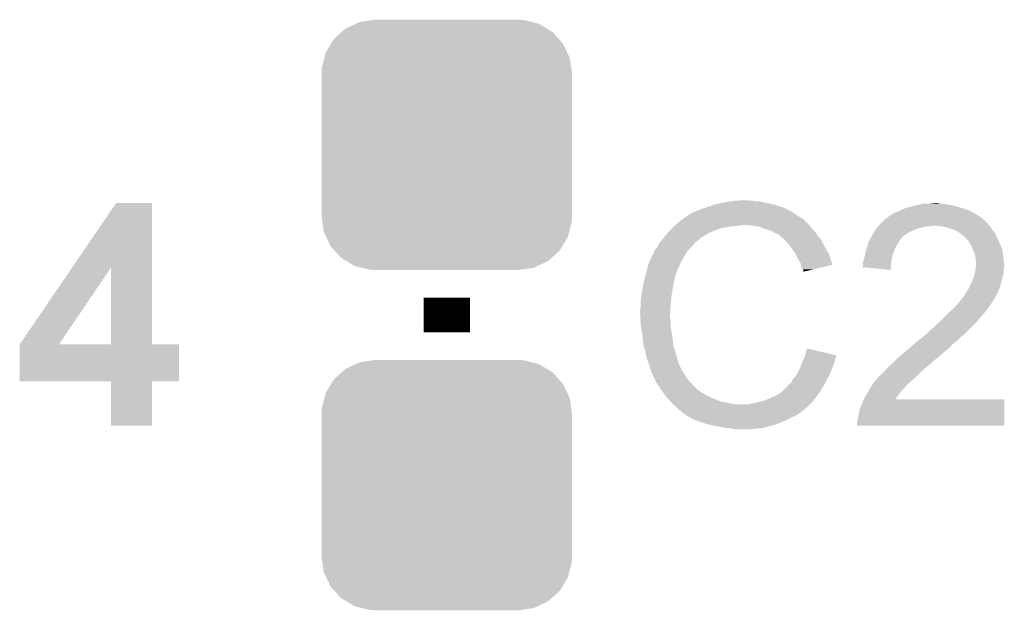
# Model space of a CAD drawing. Extents: x -1.3 to 24.2, y -3.9 to 53.4.
# Tile 39 of 61: x 2.9 to 7.3, y 32 to 34.6. Entities that reach past the tile are written whole.
import ezdxf

# ---------------------------------------------------------------- set-up
doc = ezdxf.new("R2010")
doc.units = 0
doc.layers.get('0').update_dxf_attribs({"linetype": 'CONTINUOUS'})
doc.layers.add('UART_I2C_SPI_2_CLICK_V100_GTO', color=14, linetype='CONTINUOUS')
doc.layers.add('UART_I2C_SPI_2_CLICK_V100_GTS', color=12, linetype='CONTINUOUS')

# ---------------------------------------------------------------- blocks, each defined once
blk = doc.blocks.new('CUSTOM_75')
for points in [[(-0.445816, 0.51162), (-0.400774, 0.532846), (0.441342, 0.51162), (0.406198, 0.532846)], [(-0.400774, 0.532846), (-0.383312, 0.541074), (0.406198, 0.532846), (0.373946, 0.541074)], [(-0.383312, 0.541074), (-0.323442, 0.549926), (0.373946, 0.541074), (0.339246, 0.549926)], [(-0.323442, 0.549926), (-0.31496, 0.55118), (0.339246, 0.549926), (0.31496, 0.55118)], [(-0.497124, 0.465342), (-0.461888, 0.497124), (0.49401, 0.465342), (0.465342, 0.497124)], [(-0.461888, 0.497124), (-0.445816, 0.51162), (0.465342, 0.497124), (0.441342, 0.51162)], [(-0.532846, 0.406198), (-0.508918, 0.445816), (0.53029, 0.406198), (0.51162, 0.445816)], [(-0.508918, 0.445816), (-0.497124, 0.465342), (0.51162, 0.445816), (0.49401, 0.465342)], [(-0.538686, 0.383312), (-0.532846, 0.406198), (0.541074, 0.383312), (0.53029, 0.406198)], [(-0.549926, 0.339246), (-0.538686, 0.383312), (0.54759, 0.339246), (0.541074, 0.383312)], [(-0.55118, 0.31496), (-0.549926, 0.339246), (0.55118, 0.31496), (0.54759, 0.339246)], [(-0.55118, -0.31496), (-0.55118, 0.31496), (0.55118, -0.31496), (0.55118, 0.31496)], [(-0.547588, -0.339246), (-0.55118, -0.31496), (0.549926, -0.339246), (0.55118, -0.31496)], [(-0.541074, -0.383312), (-0.547588, -0.339246), (0.538684, -0.383312), (0.549926, -0.339246)], [(-0.530288, -0.406198), (-0.541074, -0.383312), (0.532846, -0.406198), (0.538684, -0.383312)], [(-0.51162, -0.445816), (-0.530288, -0.406198), (0.508916, -0.445816), (0.532846, -0.406198)], [(-0.494008, -0.465342), (-0.51162, -0.445816), (0.497124, -0.465342), (0.508916, -0.445816)], [(-0.465342, -0.497124), (-0.494008, -0.465342), (0.461886, -0.497124), (0.497124, -0.465342)], [(-0.44134, -0.51162), (-0.465342, -0.497124), (0.445816, -0.51162), (0.461886, -0.497124)], [(-0.406198, -0.532846), (-0.44134, -0.51162), (0.400772, -0.532846), (0.445816, -0.51162)], [(-0.373944, -0.541074), (-0.406198, -0.532846), (0.383312, -0.541074), (0.400772, -0.532846)], [(-0.339246, -0.549926), (-0.373944, -0.541074), (0.32344, -0.549926), (0.383312, -0.541074)], [(-0.31496, -0.55118), (-0.339246, -0.549926), (0.31496, -0.55118), (0.32344, -0.549926)]]:
    blk.add_solid(points)

msp = doc.modelspace()

# ---------------------------------------------------------------- linework, layer by layer
at = {"layer": 'UART_I2C_SPI_2_CLICK_V100_GTO', "const_width": 0.2032}
msp.add_lwpolyline([(4.826, 33.1978), (4.826, 33.3502)], dxfattribs=at)
at = {"layer": 'UART_I2C_SPI_2_CLICK_V100_GTO'}
for points in [[(3.176632, 33.48222), (3.370574, 33.766738), (3.528072, 33.48222), (3.52806, 33.766738)], [(3.370574, 33.766738), (3.37059, 33.76676), (3.52806, 33.766738), (3.37059, 33.76676)], [(5.98678, 33.75406), (6.007102, 33.76168), (6.287008, 33.75406), (6.2611, 33.76168)], [(6.007102, 33.76168), (6.0452, 33.7693), (6.2611, 33.76168), (6.222998, 33.7693)], [(6.0452, 33.7693), (6.07568, 33.77438), (6.222998, 33.7693), (6.205224, 33.77438)], [(6.07568, 33.77438), (6.09092, 33.77692), (6.189982, 33.77438), (6.174742, 33.77692)], [(6.09092, 33.77692), (6.136638, 33.77946), (6.162042, 33.77692), (6.151882, 33.77946)], [(6.86054, 33.74898), (6.89102, 33.7566), (7.080252, 33.74898), (7.053582, 33.7566)], [(6.89102, 33.7566), (6.90118, 33.75914), (7.053582, 33.7566), (7.038342, 33.75914)], [(6.90118, 33.75914), (6.924042, 33.76422), (7.038342, 33.75914), (7.007862, 33.76422)], [(6.9469, 33.76422), (6.972298, 33.76676), (6.997702, 33.76422), (6.987542, 33.76676)], [(5.87375, 33.70326), (5.8928, 33.71596), (6.383024, 33.70326), (6.3627, 33.71596)], [(5.8928, 33.71596), (5.900422, 33.72104), (6.3627, 33.71596), (6.355588, 33.72104)], [(5.900422, 33.72104), (5.910582, 33.72612), (6.355588, 33.72104), (6.348474, 33.72612)], [(5.910582, 33.72612), (5.918194, 33.728658), (6.348474, 33.72612), (6.34492, 33.728658)], [(5.918194, 33.728658), (5.9182, 33.72866), (6.34492, 33.728658), (6.344918, 33.72866)], [(5.9182, 33.72866), (5.9309, 33.73374), (6.344918, 33.72866), (6.334758, 33.73374)], [(5.9309, 33.73374), (5.941062, 33.73882), (6.334758, 33.73374), (6.3246, 33.73882)], [(5.941062, 33.73882), (5.97154, 33.74898), (6.3246, 33.73882), (6.30428, 33.74898)], [(5.97154, 33.74898), (5.98678, 33.75406), (6.30428, 33.74898), (6.287008, 33.75406)], [(6.774184, 33.710882), (6.779258, 33.71342), (7.166356, 33.710882), (7.162802, 33.71342)], [(6.779258, 33.71342), (6.78434, 33.715962), (7.162802, 33.71342), (7.158354, 33.715962)], [(6.78434, 33.715962), (6.794502, 33.72358), (7.158354, 33.715962), (7.145022, 33.72358)], [(6.794502, 33.72358), (6.80974, 33.72866), (7.145022, 33.72358), (7.136132, 33.72866)], [(6.80974, 33.72866), (6.8199, 33.73374), (7.136132, 33.72866), (7.127242, 33.73374)], [(6.8199, 33.73374), (6.82498, 33.73628), (7.127242, 33.73374), (7.119622, 33.73628)], [(6.82498, 33.73628), (6.84276, 33.743902), (7.119622, 33.73628), (7.096756, 33.743902)], [(6.84276, 33.743902), (6.851646, 33.74644), (7.096756, 33.743902), (7.08914, 33.74644)], [(6.851646, 33.74644), (6.86054, 33.74898), (7.08914, 33.74644), (7.080252, 33.74898)], [(5.8293, 33.6677), (5.832298, 33.670238), (6.116316, 33.6677), (6.123938, 33.670238)], [(5.832298, 33.670238), (5.8323, 33.67024), (6.123938, 33.670238), (6.134102, 33.67024)], [(5.8323, 33.67024), (5.8353, 33.672778), (6.420486, 33.67024), (6.41858, 33.672778)], [(5.8353, 33.672778), (5.86232, 33.69564), (6.41858, 33.672778), (6.395718, 33.69564)], [(5.86232, 33.69564), (5.866126, 33.698178), (6.395718, 33.69564), (6.39318, 33.698178)], [(5.866126, 33.698178), (5.869936, 33.700718), (6.39318, 33.698178), (6.388104, 33.700718)], [(5.869936, 33.700718), (5.87374, 33.703254), (6.388104, 33.700718), (6.385566, 33.703254)], [(5.87374, 33.703254), (5.87375, 33.70326), (6.385566, 33.703254), (6.383024, 33.70326)], [(6.169662, 33.6677), (6.134102, 33.67024), (6.422392, 33.6677), (6.420486, 33.67024)], [(6.727612, 33.6677), (6.736078, 33.677858), (7.213602, 33.6677), (7.203444, 33.677858)], [(6.736078, 33.677858), (6.74368, 33.685464), (7.203444, 33.677858), (7.200904, 33.685464)], [(6.74368, 33.685464), (6.743696, 33.68548), (7.200904, 33.685464), (7.195842, 33.68548)], [(6.743696, 33.68548), (6.746228, 33.688012), (7.195842, 33.68548), (7.19582, 33.688012)], [(6.746228, 33.688012), (6.75132, 33.693106), (7.19582, 33.688012), (7.189712, 33.693106)], [(6.75132, 33.693106), (6.751342, 33.69564), (7.189712, 33.693106), (7.186674, 33.69564)], [(6.751342, 33.69564), (6.753866, 33.695646), (7.186674, 33.69564), (7.186666, 33.695646)], [(6.753866, 33.695646), (6.758944, 33.70072), (7.186666, 33.695646), (7.18058, 33.70072)], [(6.758944, 33.70072), (6.766562, 33.703264), (7.18058, 33.70072), (7.17702, 33.703264)], [(6.766562, 33.703264), (6.774184, 33.710882), (7.17702, 33.703264), (7.166356, 33.710882)], [(5.780578, 33.61436), (5.795122, 33.632138), (5.946136, 33.61436), (5.97408, 33.632138)], [(5.795122, 33.632138), (5.801358, 33.639758), (5.97408, 33.632138), (5.990586, 33.639758)], [(5.801358, 33.639758), (5.80898, 33.64738), (5.990586, 33.639758), (6.0071, 33.64738)], [(5.80898, 33.64738), (5.819138, 33.657538), (6.0071, 33.64738), (6.037578, 33.657538)], [(5.819138, 33.657538), (5.82422, 33.66262), (6.037578, 33.657538), (6.06806, 33.66262)], [(5.82422, 33.66262), (5.82676, 33.66516), (6.06806, 33.66262), (6.093462, 33.66516)], [(5.82676, 33.66516), (5.8293, 33.6677), (6.093462, 33.66516), (6.106158, 33.6677)], [(6.202678, 33.66262), (6.169662, 33.6677), (6.426202, 33.66262), (6.422392, 33.6677)], [(6.22808, 33.652458), (6.202678, 33.66262), (6.436364, 33.652458), (6.426202, 33.66262)], [(6.236552, 33.649918), (6.22808, 33.652458), (6.438902, 33.649918), (6.436364, 33.652458)], [(6.253478, 33.644842), (6.236552, 33.649918), (6.442964, 33.644842), (6.438902, 33.649918)], [(6.266814, 33.63722), (6.253478, 33.644842), (6.44906, 33.63722), (6.442964, 33.644842)], [(6.271258, 33.63468), (6.266814, 33.63722), (6.450876, 33.63468), (6.44906, 33.63722)], [(6.28396, 33.6296), (6.271258, 33.63468), (6.454504, 33.6296), (6.450876, 33.63468)], [(6.294118, 33.62198), (6.28396, 33.6296), (6.459946, 33.62198), (6.454504, 33.6296)], [(6.693676, 33.616894), (6.70052, 33.6296), (6.830058, 33.616894), (6.846992, 33.6296)], [(6.70052, 33.6296), (6.70197, 33.63214), (6.846992, 33.6296), (6.850378, 33.63214)], [(6.70197, 33.63214), (6.709228, 33.64484), (6.850378, 33.63214), (6.873238, 33.64484)], [(6.709228, 33.64484), (6.71068, 33.647378), (6.873238, 33.64484), (6.879584, 33.647378)], [(6.71068, 33.647378), (6.717028, 33.654998), (6.879584, 33.647378), (6.898638, 33.654998)], [(6.717028, 33.654998), (6.725496, 33.66516), (6.898638, 33.654998), (6.939278, 33.66516)], [(6.725496, 33.66516), (6.727612, 33.667698), (6.957056, 33.66516), (6.962136, 33.667698)], [(6.727612, 33.667698), (6.727612, 33.6677), (6.962136, 33.667698), (6.969762, 33.6677)], [(7.00024, 33.66516), (6.969762, 33.6677), (7.21614, 33.66516), (7.213602, 33.6677)], [(7.025638, 33.66008), (7.00024, 33.66516), (7.219528, 33.66008), (7.21614, 33.66516)], [(7.03326, 33.65754), (7.025638, 33.66008), (7.22122, 33.65754), (7.219528, 33.66008)], [(7.0485, 33.65246), (7.03326, 33.65754), (7.22503, 33.65246), (7.22122, 33.65754)], [(7.062048, 33.64738), (7.0485, 33.65246), (7.22884, 33.64738), (7.22503, 33.65246)], [(7.06882, 33.64484), (7.062048, 33.64738), (7.230872, 33.64484), (7.22884, 33.64738)], [(7.08406, 33.63468), (7.06882, 33.64484), (7.239, 33.63468), (7.230872, 33.64484)], [(7.084064, 33.634678), (7.08406, 33.63468), (7.239, 33.634678), (7.239, 33.63468)], [(7.09422, 33.62706), (7.084064, 33.634678), (7.242464, 33.62706), (7.239, 33.634678)], [(7.10184, 33.62198), (7.09422, 33.62706), (7.244774, 33.62198), (7.242464, 33.62706)], [(5.754114, 33.57626), (5.758182, 33.58642), (5.905502, 33.57626), (5.914208, 33.58642)], [(5.758182, 33.58642), (5.764276, 33.59404), (5.914208, 33.58642), (5.920738, 33.59404)], [(5.764276, 33.59404), (5.772404, 33.6042), (5.920738, 33.59404), (5.93344, 33.6042)], [(5.772404, 33.6042), (5.778496, 33.611816), (5.93344, 33.6042), (5.943592, 33.611816)], [(5.778496, 33.611816), (5.7785, 33.61182), (5.943592, 33.611816), (5.943592, 33.61182)], [(5.7785, 33.61182), (5.78056, 33.614338), (5.943592, 33.61182), (5.9436, 33.614338)], [(5.78056, 33.614338), (5.780578, 33.61436), (5.9436, 33.614338), (5.946136, 33.61436)], [(6.29666, 33.61944), (6.294118, 33.62198), (6.46176, 33.61944), (6.459946, 33.62198)], [(6.31381, 33.604196), (6.29666, 33.61944), (6.474462, 33.604196), (6.46176, 33.61944)], [(6.31952, 33.59912), (6.31381, 33.604196), (6.477002, 33.59912), (6.474462, 33.604196)], [(6.33984, 33.57372), (6.31952, 33.59912), (6.489702, 33.57372), (6.477002, 33.59912)], [(6.677658, 33.578798), (6.682012, 33.59404), (6.80466, 33.578798), (6.814822, 33.59404)], [(6.682012, 33.59404), (6.68274, 33.596582), (6.814822, 33.59404), (6.816346, 33.596582)], [(6.68274, 33.596582), (6.688208, 33.606738), (6.816346, 33.596582), (6.822438, 33.606738)], [(6.688208, 33.606738), (6.690944, 33.61182), (6.822438, 33.606738), (6.827518, 33.61182)], [(6.690944, 33.61182), (6.693676, 33.616894), (6.827518, 33.61182), (6.830058, 33.616894)], [(7.104382, 33.61944), (7.10184, 33.62198), (7.245928, 33.61944), (7.244774, 33.62198)], [(7.115496, 33.60674), (7.104382, 33.61944), (7.2517, 33.60674), (7.245928, 33.61944)], [(7.12216, 33.599122), (7.115496, 33.60674), (7.255218, 33.599122), (7.2517, 33.60674)], [(7.134858, 33.578802), (7.12216, 33.599122), (7.264598, 33.578802), (7.255218, 33.599122)], [(5.728148, 33.53054), (5.735322, 33.54578), (5.86994, 33.53054), (5.879082, 33.54578)], [(5.735322, 33.54578), (5.73786, 33.548326), (5.879082, 33.54578), (5.88061, 33.548326)], [(5.73786, 33.548326), (5.737862, 33.553404), (5.88061, 33.548326), (5.883656, 33.553404)], [(5.737862, 33.553404), (5.739128, 33.555938), (5.883656, 33.553404), (5.885178, 33.555938)], [(5.739128, 33.555938), (5.740402, 33.558482), (5.885178, 33.555938), (5.887722, 33.558482)], [(5.740402, 33.558482), (5.745482, 33.566102), (5.887722, 33.558482), (5.895342, 33.566102)], [(5.745482, 33.566102), (5.7531, 33.573724), (5.895342, 33.566102), (5.902964, 33.573724)], [(5.7531, 33.573724), (5.754114, 33.57626), (5.902964, 33.573724), (5.905502, 33.57626)], [(6.34695, 33.563562), (6.33984, 33.57372), (6.49478, 33.563562), (6.489702, 33.57372)], [(6.357618, 33.54832), (6.34695, 33.563562), (6.504306, 33.54832), (6.49478, 33.563562)], [(6.36016, 33.54324), (6.357618, 33.54832), (6.50748, 33.54324), (6.504306, 33.54832)], [(6.370322, 33.52292), (6.36016, 33.54324), (6.514254, 33.52292), (6.50748, 33.54324)], [(6.665382, 33.53308), (6.667502, 33.545782), (6.78688, 33.53308), (6.790688, 33.545782)], [(6.667502, 33.545782), (6.671732, 33.558478), (6.790688, 33.545782), (6.794498, 33.558478)], [(6.671732, 33.558478), (6.67258, 33.56102), (6.794498, 33.558478), (6.795768, 33.56102)], [(6.67258, 33.56102), (6.677658, 33.578798), (6.795768, 33.56102), (6.80466, 33.578798)], [(7.136766, 33.57372), (7.134858, 33.578802), (7.266942, 33.57372), (7.264598, 33.578802)], [(7.14248, 33.55848), (7.136766, 33.57372), (7.271296, 33.55848), (7.266942, 33.57372)], [(7.14357, 33.555938), (7.14248, 33.55848), (7.27202, 33.555938), (7.271296, 33.55848)], [(7.150098, 33.540702), (7.14357, 33.555938), (7.273926, 33.540702), (7.27202, 33.555938)], [(7.150826, 33.53562), (7.150098, 33.540702), (7.27456, 33.53562), (7.273926, 33.540702)], [(5.705826, 33.469576), (5.715, 33.502602), (5.83946, 33.469576), (5.8547, 33.502602)], [(5.715, 33.502602), (5.728148, 33.53054), (5.8547, 33.502602), (5.86994, 33.53054)], [(6.37191, 33.52038), (6.370322, 33.52292), (6.5151, 33.52038), (6.514254, 33.52292)], [(6.383018, 33.502602), (6.37191, 33.52038), (6.520416, 33.502602), (6.5151, 33.52038)], [(6.384546, 33.494974), (6.383018, 33.502602), (6.522696, 33.494974), (6.520416, 33.502602)], [(6.65734, 33.50514), (6.657342, 33.507684), (6.7818, 33.50514), (6.782262, 33.507684)], [(6.65734, 33.489904), (6.65734, 33.50514), (6.780616, 33.489904), (6.7818, 33.50514)], [(6.657342, 33.507684), (6.66242, 33.517842), (6.782262, 33.507684), (6.784108, 33.517842)], [(6.66242, 33.517842), (6.66496, 33.53054), (6.784108, 33.517842), (6.786418, 33.53054)], [(6.66496, 33.53054), (6.665382, 33.53308), (6.786418, 33.53054), (6.78688, 33.53308)], [(7.15264, 33.52292), (7.150826, 33.53562), (7.276376, 33.52292), (7.27456, 33.53562)], [(7.153658, 33.51784), (7.15264, 33.52292), (7.2771, 33.51784), (7.276376, 33.52292)], [(7.15518, 33.510222), (7.153658, 33.51784), (7.277948, 33.510222), (7.2771, 33.51784)], [(7.154926, 33.494978), (7.15518, 33.497518), (7.27964, 33.494978), (7.279358, 33.497518)], [(7.15518, 33.497518), (7.15518, 33.510222), (7.279358, 33.497518), (7.277948, 33.510222)], [(2.946424, 33.144496), (3.176632, 33.48222), (3.119144, 33.144496), (3.347684, 33.48222)], [(3.347698, 33.14446), (3.347684, 33.48222), (3.528082, 33.14446), (3.528072, 33.48222)], [(5.69692, 33.43402), (5.7017, 33.454338), (5.8293, 33.43402), (5.834378, 33.454338)], [(5.7017, 33.454338), (5.7023, 33.45688), (5.834378, 33.454338), (5.835648, 33.45688)], [(5.7023, 33.45688), (5.703004, 33.459416), (5.835648, 33.45688), (5.836918, 33.459416)], [(5.703004, 33.459416), (5.704414, 33.464494), (5.836918, 33.459416), (5.83692, 33.464494)], [(5.704414, 33.464494), (5.70512, 33.467034), (5.83692, 33.464494), (5.839454, 33.467034)], [(5.70512, 33.467034), (5.705826, 33.469576), (5.839454, 33.467034), (5.83946, 33.469576)], [(6.38556, 33.489902), (6.384546, 33.494974), (6.501542, 33.489902), (6.522696, 33.494974)], [(6.3881, 33.48228), (6.38556, 33.489902), (6.469754, 33.48228), (6.501542, 33.489902)], [(6.393178, 33.474662), (6.3881, 33.48228), (6.437984, 33.474662), (6.469754, 33.48228)], [(6.395718, 33.469584), (6.393178, 33.474662), (6.416806, 33.469584), (6.437984, 33.474662)], [(6.39572, 33.464528), (6.395718, 33.469584), (6.39572, 33.464528), (6.416806, 33.469584)], [(6.654814, 33.484846), (6.65734, 33.489904), (6.780224, 33.484846), (6.780616, 33.489904)], [(6.779238, 33.472122), (6.654814, 33.484846), (6.779238, 33.472122), (6.780224, 33.484846)], [(7.14756, 33.446722), (7.150098, 33.459416), (7.273472, 33.446722), (7.2771, 33.459416)], [(7.150098, 33.459416), (7.15264, 33.472118), (7.2771, 33.459416), (7.2771, 33.472118)], [(7.15264, 33.472118), (7.152894, 33.474658), (7.2771, 33.472118), (7.2771, 33.474658)], [(7.152894, 33.474658), (7.15391, 33.484818), (7.2771, 33.474658), (7.27964, 33.484818)], [(7.15391, 33.484818), (7.154926, 33.494978), (7.27964, 33.484818), (7.27964, 33.494978)], [(5.686424, 33.38322), (5.691662, 33.41116), (5.81914, 33.38322), (5.82422, 33.41116)], [(5.691662, 33.41116), (5.69214, 33.4137), (5.82422, 33.41116), (5.824784, 33.4137)], [(5.69214, 33.4137), (5.69692, 33.43402), (5.824784, 33.4137), (5.8293, 33.43402)], [(7.127238, 33.400998), (7.1374, 33.42132), (7.261858, 33.400998), (7.266938, 33.42132)], [(7.1374, 33.42132), (7.145526, 33.44164), (7.266938, 33.42132), (7.27202, 33.44164)], [(7.145526, 33.44164), (7.14756, 33.446722), (7.27202, 33.44164), (7.273472, 33.446722)], [(5.68198, 33.352742), (5.68452, 33.373058), (5.81406, 33.352742), (5.817446, 33.373058)], [(5.68452, 33.373058), (5.686424, 33.38322), (5.817446, 33.373058), (5.81914, 33.38322)], [(7.106922, 33.365442), (7.110306, 33.37052), (7.24662, 33.365442), (7.24916, 33.37052)], [(7.110306, 33.37052), (7.115382, 33.378136), (7.24916, 33.37052), (7.2517, 33.378136)], [(7.115382, 33.378136), (7.117078, 33.38068), (7.2517, 33.378136), (7.254236, 33.38068)], [(7.117078, 33.38068), (7.11708, 33.380682), (7.254236, 33.38068), (7.254236, 33.380682)], [(7.11708, 33.380682), (7.127238, 33.400998), (7.254236, 33.380682), (7.261858, 33.400998)], [(5.67944, 33.33496), (5.68198, 33.35274), (5.812788, 33.33496), (5.814058, 33.35274)], [(5.67944, 33.307022), (5.67944, 33.33496), (5.810794, 33.307022), (5.812788, 33.33496)], [(5.68198, 33.35274), (5.68198, 33.352742), (5.814058, 33.35274), (5.81406, 33.352742)], [(7.0739, 33.32226), (7.09083, 33.34258), (7.220372, 33.32226), (7.23392, 33.34258)], [(7.09083, 33.34258), (7.0993, 33.352746), (7.23392, 33.34258), (7.239728, 33.352746)], [(7.0993, 33.352746), (7.099322, 33.35528), (7.239728, 33.352746), (7.241176, 33.35528)], [(7.099322, 33.35528), (7.101846, 33.355294), (7.241176, 33.35528), (7.241184, 33.355294)], [(7.101846, 33.355294), (7.10438, 33.360362), (7.241184, 33.355294), (7.24408, 33.360362)], [(7.10438, 33.360362), (7.106922, 33.365442), (7.24408, 33.360362), (7.24662, 33.365442)], [(5.6769, 33.296862), (5.67944, 33.307022), (5.810068, 33.296862), (5.810794, 33.307022)], [(5.6769, 33.281622), (5.6769, 33.296862), (5.80898, 33.281622), (5.810068, 33.296862)], [(5.6769, 33.28162), (5.6769, 33.281622), (5.80898, 33.28162), (5.80898, 33.281622)], [(5.677918, 33.261298), (5.6769, 33.28162), (5.80898, 33.261298), (5.80898, 33.28162)], [(7.01294, 33.2613), (7.0358, 33.28416), (7.17296, 33.2613), (7.19328, 33.28416)], [(7.0358, 33.28416), (7.04088, 33.28924), (7.19328, 33.28416), (7.19709, 33.28924)], [(7.04088, 33.28924), (7.058662, 33.30448), (7.19709, 33.28924), (7.20852, 33.30448)], [(7.058662, 33.30448), (7.0739, 33.32226), (7.20852, 33.30448), (7.220372, 33.32226)], [(5.678426, 33.251138), (5.677918, 33.261298), (5.81152, 33.251138), (5.80898, 33.261298)], [(5.67944, 33.230822), (5.678426, 33.251138), (5.81152, 33.230822), (5.81152, 33.251138)], [(6.96976, 33.22066), (6.999848, 33.2486), (7.134858, 33.22066), (7.162798, 33.2486)], [(6.999848, 33.2486), (7.00532, 33.25368), (7.162798, 33.2486), (7.166608, 33.25368)], [(7.00532, 33.25368), (7.010398, 33.258758), (7.166608, 33.25368), (7.17042, 33.258758)], [(7.010398, 33.258758), (7.01294, 33.2613), (7.17042, 33.258758), (7.17296, 33.2613)], [(5.680644, 33.223198), (5.67944, 33.230822), (5.81152, 33.223198), (5.81152, 33.230822)], [(5.68305, 33.20796), (5.680644, 33.223198), (5.81406, 33.20796), (5.81152, 33.223198)], [(5.68706, 33.18256), (5.68305, 33.20796), (5.817968, 33.18256), (5.81406, 33.20796)], [(6.93674, 33.19018), (6.95198, 33.20542), (7.10438, 33.19018), (7.119618, 33.20542)], [(6.95198, 33.20542), (6.96976, 33.22066), (7.119618, 33.20542), (7.134858, 33.22066)], [(5.687908, 33.17494), (5.68706, 33.18256), (5.81914, 33.17494), (5.817968, 33.18256)], [(5.69214, 33.136842), (5.687908, 33.17494), (5.82422, 33.136842), (5.81914, 33.17494)], [(6.883402, 33.147), (6.888482, 33.15208), (7.053578, 33.147), (7.06035, 33.15208)], [(6.888482, 33.15208), (6.902026, 33.16224), (7.06035, 33.15208), (7.073898, 33.16224)], [(6.902026, 33.16224), (6.9088, 33.16732), (7.073898, 33.16224), (7.078978, 33.16732)], [(6.9088, 33.16732), (6.9215, 33.17748), (7.078978, 33.16732), (7.089138, 33.17748)], [(6.9215, 33.17748), (6.921502, 33.177482), (7.089138, 33.17748), (7.089142, 33.177482)], [(6.921502, 33.177482), (6.936738, 33.190178), (7.089142, 33.177482), (7.104376, 33.190178)], [(6.936738, 33.190178), (6.93674, 33.19018), (7.104376, 33.190178), (7.10438, 33.19018)], [(2.9464, 32.981922), (2.946402, 33.144438), (3.647418, 32.981922), (3.64744, 33.144438)], [(2.946402, 33.14446), (2.946404, 33.144466), (3.347698, 33.14446), (3.309606, 33.144466)], [(2.946402, 33.144438), (2.946402, 33.14446), (3.64744, 33.144438), (3.528082, 33.14446)], [(2.946404, 33.144466), (2.946424, 33.144496), (3.309606, 33.144466), (3.119144, 33.144496)], [(5.692142, 33.136838), (5.69214, 33.136842), (5.82422, 33.136838), (5.82422, 33.136842)], [(5.699758, 33.116524), (5.692142, 33.136838), (5.830024, 33.116524), (5.82422, 33.136838)], [(5.7023, 33.098742), (5.699758, 33.116524), (5.835106, 33.098742), (5.830024, 33.116524)], [(6.402486, 33.096182), (6.405878, 33.10636), (6.5405, 33.096182), (6.497272, 33.10636)], [(6.405878, 33.10636), (6.41098, 33.126676), (6.497272, 33.10636), (6.41098, 33.126676)], [(6.81482, 33.08858), (6.838834, 33.1089), (6.990074, 33.08858), (7.01294, 33.1089)], [(6.838834, 33.1089), (6.84784, 33.11652), (7.01294, 33.1089), (7.022736, 33.11652)], [(6.84784, 33.11652), (6.85969, 33.126678), (7.022736, 33.11652), (7.035798, 33.126678)], [(6.85969, 33.126678), (6.8834, 33.146998), (7.035798, 33.126678), (7.053576, 33.146998)], [(6.8834, 33.146998), (6.883402, 33.147), (7.053576, 33.146998), (7.053578, 33.147)], [(5.70738, 33.08096), (5.7023, 33.098742), (5.840186, 33.08096), (5.835106, 33.098742)], [(5.71246, 33.065718), (5.70738, 33.08096), (5.84454, 33.065718), (5.840186, 33.08096)], [(5.713478, 33.063174), (5.71246, 33.065718), (5.844546, 33.063174), (5.84454, 33.065718)], [(5.714494, 33.060636), (5.713478, 33.063174), (5.847082, 33.060636), (5.844546, 33.063174)], [(6.38683, 33.055562), (6.39064, 33.06572), (6.5278, 33.055562), (6.531862, 33.06572)], [(6.39064, 33.06572), (6.391726, 33.068258), (6.531862, 33.06572), (6.532878, 33.068258)], [(6.391726, 33.068258), (6.39717, 33.080958), (6.532878, 33.068258), (6.53542, 33.080958)], [(6.39717, 33.080958), (6.39826, 33.0835), (6.53542, 33.080958), (6.536266, 33.0835)], [(6.39826, 33.0835), (6.399952, 33.088578), (6.536266, 33.0835), (6.53796, 33.088578)], [(6.399952, 33.088578), (6.401644, 33.093656), (6.53796, 33.088578), (6.540498, 33.093656)], [(6.401644, 33.093656), (6.402486, 33.096182), (6.540498, 33.093656), (6.5405, 33.096182)], [(6.783704, 33.0581), (6.78942, 33.06318), (6.954518, 33.0581), (6.959598, 33.06318)], [(6.78942, 33.06318), (6.802118, 33.075878), (6.959598, 33.06318), (6.972298, 33.075878)], [(6.802118, 33.075878), (6.8072, 33.08096), (6.972298, 33.075878), (6.97992, 33.08096)], [(6.8072, 33.08096), (6.814814, 33.088574), (6.97992, 33.08096), (6.987534, 33.088574)], [(6.814814, 33.088574), (6.81482, 33.08858), (6.987534, 33.088574), (6.990074, 33.08858)], [(5.716524, 33.055558), (5.714494, 33.060636), (5.84962, 33.055558), (5.847082, 33.060636)], [(5.717538, 33.053022), (5.716524, 33.055558), (5.850466, 33.053022), (5.84962, 33.055558)], [(5.718556, 33.04794), (5.717538, 33.053022), (5.85216, 33.04794), (5.850466, 33.053022)], [(5.720078, 33.040322), (5.718556, 33.04794), (5.85597, 33.040322), (5.85216, 33.04794)], [(5.725156, 33.032706), (5.720078, 33.040322), (5.859778, 33.032706), (5.85597, 33.040322)], [(5.725158, 33.032702), (5.725156, 33.032706), (5.85978, 33.032702), (5.859778, 33.032706)], [(5.72516, 33.025084), (5.725158, 33.032702), (5.864542, 33.025084), (5.85978, 33.032702)], [(5.7277, 33.02), (5.72516, 33.025084), (5.867718, 33.02), (5.864542, 33.025084)], [(5.731286, 33.01238), (5.7277, 33.02), (5.87248, 33.01238), (5.867718, 33.02)], [(6.367782, 33.014922), (6.38048, 33.040322), (6.511834, 33.014922), (6.52272, 33.040322)], [(6.38048, 33.040322), (6.38302, 33.0454), (6.52272, 33.040322), (6.524412, 33.0454)], [(6.38302, 33.0454), (6.38683, 33.055562), (6.524412, 33.0454), (6.5278, 33.055562)], [(6.728466, 33.002226), (6.74624, 33.02), (6.891026, 33.002226), (6.9088, 33.02)], [(6.74624, 33.02), (6.74878, 33.02254), (6.9088, 33.02), (6.911656, 33.02254)], [(6.74878, 33.02254), (6.764336, 33.04032), (6.911656, 33.02254), (6.93166, 33.04032)], [(6.764336, 33.04032), (6.76656, 33.04286), (6.93166, 33.04032), (6.934924, 33.04286)], [(6.76656, 33.04286), (6.783704, 33.0581), (6.934924, 33.04286), (6.954518, 33.0581)], [(3.347698, 32.9819), (2.9464, 32.981922), (3.647418, 32.9819), (3.647418, 32.981922)], [(3.3477, 32.981878), (3.347698, 32.9819), (3.52806, 32.981878), (3.647418, 32.9819)], [(3.34772, 32.786342), (3.3477, 32.981878), (3.528038, 32.786342), (3.52806, 32.981878)], [(5.742046, 32.989518), (5.731286, 33.01238), (5.887722, 32.989518), (5.87248, 33.01238)], [(5.74802, 32.97682), (5.742046, 32.989518), (5.89901, 32.97682), (5.887722, 32.989518)], [(5.754794, 32.96666), (5.74802, 32.97682), (5.90804, 32.96666), (5.89901, 32.97682)], [(6.332222, 32.969202), (6.342382, 32.976824), (6.488514, 32.969202), (6.49258, 32.976824)], [(6.342382, 32.976824), (6.347462, 32.98952), (6.49258, 32.976824), (6.499352, 32.98952)], [(6.347462, 32.98952), (6.359652, 33.00476), (6.499352, 32.98952), (6.50748, 33.00476)], [(6.359652, 33.00476), (6.367782, 33.014922), (6.50748, 33.00476), (6.511834, 33.014922)], [(6.702212, 32.97174), (6.705602, 32.976822), (6.858, 32.97174), (6.86308, 32.976822)], [(6.705602, 32.976822), (6.707858, 32.979362), (6.86308, 32.976822), (6.86562, 32.979362)], [(6.707858, 32.979362), (6.723656, 32.99714), (6.86562, 32.979362), (6.88594, 32.99714)], [(6.723656, 32.99714), (6.72592, 32.999686), (6.88594, 32.99714), (6.888486, 32.999686)], [(6.72592, 32.999686), (6.725942, 33.00222), (6.888486, 32.999686), (6.89102, 33.00222)], [(6.725942, 33.00222), (6.728466, 33.002226), (6.89102, 33.00222), (6.891026, 33.002226)], [(5.770034, 32.9438), (5.754794, 32.96666), (5.930902, 32.9438), (5.90804, 32.96666)], [(5.77342, 32.93872), (5.770034, 32.9438), (5.938884, 32.93872), (5.930902, 32.9438)], [(5.783192, 32.926018), (5.77342, 32.93872), (5.958842, 32.926018), (5.938884, 32.93872)], [(6.29412, 32.9311), (6.30682, 32.94126), (6.464932, 32.9311), (6.471284, 32.94126)], [(6.30682, 32.94126), (6.3246, 32.959042), (6.471284, 32.94126), (6.482398, 32.959042)], [(6.3246, 32.959042), (6.330314, 32.96666), (6.482398, 32.959042), (6.48716, 32.96666)], [(6.330314, 32.96666), (6.332222, 32.969202), (6.48716, 32.96666), (6.488514, 32.969202)], [(6.677658, 32.9311), (6.686124, 32.946338), (6.82117, 32.9311), (6.8326, 32.946338)], [(6.686124, 32.946338), (6.69036, 32.95396), (6.8326, 32.946338), (6.840218, 32.95396)], [(6.69036, 32.95396), (6.693746, 32.95904), (6.840218, 32.95396), (6.845298, 32.95904)], [(6.693746, 32.95904), (6.69713, 32.964116), (6.845298, 32.95904), (6.847838, 32.964116)], [(6.69713, 32.964116), (6.698824, 32.966658), (6.847838, 32.964116), (6.850378, 32.966658)], [(6.698824, 32.966658), (6.702212, 32.97174), (6.850378, 32.966658), (6.858, 32.97174)], [(5.785146, 32.923478), (5.783192, 32.926018), (5.961384, 32.923478), (5.958842, 32.926018)], [(5.789052, 32.9184), (5.785146, 32.923478), (5.971542, 32.9184), (5.961384, 32.923478)], [(5.791008, 32.915858), (5.789052, 32.9184), (5.979164, 32.915858), (5.971542, 32.9184)], [(5.794914, 32.91078), (5.791008, 32.915858), (5.98678, 32.91078), (5.979164, 32.915858)], [(5.79882, 32.905702), (5.794914, 32.91078), (6.000322, 32.905702), (5.98678, 32.91078)], [(5.801362, 32.90316), (5.79882, 32.905702), (6.0071, 32.90316), (6.000322, 32.905702)], [(5.81152, 32.893), (5.801362, 32.90316), (6.032502, 32.893), (6.0071, 32.90316)], [(5.815584, 32.88792), (5.81152, 32.893), (6.06044, 32.88792), (6.032502, 32.893)], [(6.18744, 32.88792), (6.21792, 32.895542), (6.431282, 32.88792), (6.437814, 32.895542)], [(6.21792, 32.895542), (6.245858, 32.9057), (6.437814, 32.895542), (6.44652, 32.9057)], [(6.245858, 32.9057), (6.278882, 32.920942), (6.44652, 32.9057), (6.45795, 32.920942)], [(6.278882, 32.920942), (6.286502, 32.926022), (6.45795, 32.920942), (6.46176, 32.926022)], [(6.286502, 32.926022), (6.29412, 32.9311), (6.46176, 32.926022), (6.464932, 32.9311)], [(6.65226, 32.8803), (6.65734, 32.893), (7.279634, 32.8803), (7.279638, 32.893)], [(6.65734, 32.893), (6.661684, 32.903138), (7.279638, 32.893), (7.27964, 32.903138)], [(6.661684, 32.903138), (6.661694, 32.90316), (7.27964, 32.903138), (6.799624, 32.90316)], [(6.661694, 32.90316), (6.664962, 32.91078), (6.799624, 32.90316), (6.805536, 32.91078)], [(6.664962, 32.91078), (6.674484, 32.92602), (6.805536, 32.91078), (6.81736, 32.92602)], [(6.674484, 32.92602), (6.677658, 32.9311), (6.81736, 32.92602), (6.82117, 32.9311)], [(5.821678, 32.880302), (5.815584, 32.88792), (6.090914, 32.880302), (6.06044, 32.88792)], [(5.821682, 32.8803), (5.821678, 32.880302), (6.090922, 32.8803), (6.090914, 32.880302)], [(5.834378, 32.870142), (5.821682, 32.8803), (6.413502, 32.870142), (6.42366, 32.8803)], [(5.834382, 32.87014), (5.834378, 32.870142), (6.4135, 32.87014), (6.413502, 32.870142)], [(5.84454, 32.859982), (5.834382, 32.87014), (6.401888, 32.859982), (6.4135, 32.87014)], [(5.854698, 32.85236), (5.84454, 32.859982), (6.393178, 32.85236), (6.401888, 32.859982)], [(5.854702, 32.852358), (5.854698, 32.85236), (6.393176, 32.852358), (6.393178, 32.85236)], [(5.857242, 32.849818), (5.854702, 32.852358), (6.3881, 32.849818), (6.393176, 32.852358)], [(5.862318, 32.844742), (5.857242, 32.849818), (6.383022, 32.844742), (6.3881, 32.849818)], [(6.151882, 32.8803), (6.16204, 32.88284), (6.42366, 32.8803), (6.4262, 32.88284)], [(6.16204, 32.88284), (6.18744, 32.88792), (6.4262, 32.88284), (6.431282, 32.88792)], [(6.63956, 32.83966), (6.642102, 32.854902), (7.279628, 32.83966), (7.27963, 32.854902)], [(6.642102, 32.854902), (6.647184, 32.870142), (7.27963, 32.854902), (7.279632, 32.870142)], [(6.647184, 32.870142), (6.64972, 32.872684), (7.279632, 32.870142), (7.279634, 32.872684)], [(6.64972, 32.872684), (6.65226, 32.8803), (7.279634, 32.872684), (7.279634, 32.8803)], [(5.862322, 32.84474), (5.862318, 32.844742), (6.38302, 32.84474), (6.383022, 32.844742)], [(5.869938, 32.839662), (5.862322, 32.84474), (6.375404, 32.839662), (6.38302, 32.84474)], [(5.869942, 32.83966), (5.869938, 32.839662), (6.375402, 32.83966), (6.375404, 32.839662)], [(5.875016, 32.837122), (5.869942, 32.83966), (6.37117, 32.837122), (6.375402, 32.83966)], [(5.8801, 32.832042), (5.875016, 32.837122), (6.362702, 32.832042), (6.37117, 32.837122)], [(5.880104, 32.83204), (5.8801, 32.832042), (6.3627, 32.83204), (6.362702, 32.832042)], [(5.897882, 32.82188), (5.880104, 32.83204), (6.34238, 32.82188), (6.3627, 32.83204)], [(5.9182, 32.81172), (5.897882, 32.82188), (6.32206, 32.81172), (6.34238, 32.82188)], [(5.939792, 32.8041), (5.9182, 32.81172), (6.30428, 32.8041), (6.32206, 32.81172)], [(5.961382, 32.79648), (5.939792, 32.8041), (6.283958, 32.79648), (6.30428, 32.8041)], [(6.63194, 32.801562), (6.63956, 32.83966), (7.27962, 32.801562), (7.279628, 32.83966)], [(3.528038, 32.78632), (3.34772, 32.786342), (3.528038, 32.78632), (3.528038, 32.786342)], [(5.991862, 32.78886), (5.961382, 32.79648), (6.263638, 32.78886), (6.283958, 32.79648)], [(6.00202, 32.78632), (5.991862, 32.78886), (6.25221, 32.78632), (6.263638, 32.78886)], [(6.015568, 32.78378), (6.00202, 32.78632), (6.240782, 32.78378), (6.25221, 32.78632)], [(6.042662, 32.7787), (6.015568, 32.78378), (6.223846, 32.7787), (6.240782, 32.78378)], [(6.06298, 32.77616), (6.042662, 32.7787), (6.215378, 32.77616), (6.223846, 32.7787)], [(6.08076, 32.77362), (6.06298, 32.77616), (6.18998, 32.77362), (6.215378, 32.77616)], [(6.095998, 32.77108), (6.08076, 32.77362), (6.164582, 32.77108), (6.18998, 32.77362)], [(6.63194, 32.786342), (6.63194, 32.801562), (7.279618, 32.786342), (7.27962, 32.801562)], [(7.279618, 32.78632), (6.63194, 32.786342), (7.279618, 32.78632), (7.279618, 32.786342)]]:
    msp.add_solid(points, dxfattribs=at)

# ---------------------------------------------------------------- block references
at = {"layer": 'UART_I2C_SPI_2_CLICK_V100_GTS'}
for p in [(4.826, 34.0233), (4.826, 32.5247)]:
    msp.add_blockref('CUSTOM_75', p, dxfattribs=at)

doc.saveas('drawing.dxf')
